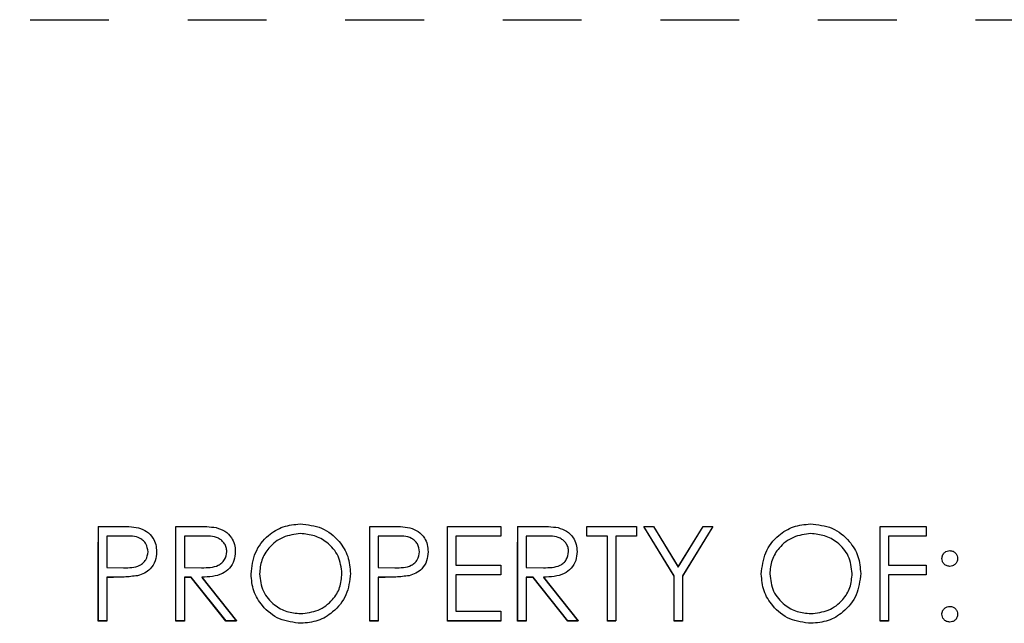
# Model space of a CAD drawing. Header units: inches. Extents: x 220 to 877, y 4 to 174.
# Tile 50 of 256: x 241.986 to 243.236, y 32.538 to 33.305. Entities that reach past the tile are written whole.
import ezdxf

# ---------------------------------------------------------------- set-up
doc = ezdxf.new("R2010")
doc.units = ezdxf.units.IN
doc.header["$LTSCALE"] = 0.5
doc.header["$MEASUREMENT"] = 0
doc.linetypes.add('HIDDEN', pattern=[0.225, 0.15, -0.075])
doc.layers.add('SID-M-H', color=4, linetype='HIDDEN')
doc.layers.add('SID-M-S', color=105, linetype='Continuous')

msp = doc.modelspace()

# ---------------------------------------------------------------- linework, layer by layer
at = {"layer": 'SID-M-H'}
for p, q in [((240.99957, 33.30457), (252.19957, 33.30457)), ((242.08611, 32.66133), (242.10964, 32.66133)), ((242.08611, 32.54133), (242.08611, 32.66133)), ((242.18457, 32.66133), (242.20859, 32.66133)), ((242.18457, 32.54133), (242.18457, 32.66133)), ((242.43072, 32.66133), (242.45426, 32.66133)), ((242.43072, 32.54133), (242.43072, 32.66133)), ((242.52919, 32.66133), (242.59688, 32.66133)), ((242.52919, 32.54133), (242.52919, 32.66133)), ((242.59688, 32.66133), (242.59688, 32.64903)), ((242.61842, 32.66133), (242.64243, 32.66133)), ((242.61842, 32.54133), (242.61842, 32.66133)), ((242.70611, 32.66133), (242.76919, 32.66133)), ((242.70611, 32.64903), (242.70611, 32.66133)), ((242.76919, 32.66133), (242.76919, 32.64903)), ((242.77842, 32.66133), (242.79075, 32.66133)), ((242.81688, 32.59838), (242.77842, 32.66133)), ((242.79075, 32.66133), (242.82229, 32.60977)), ((242.82229, 32.60977), (242.85378, 32.66133)), ((242.86611, 32.66133), (242.82765, 32.59838)), ((242.85378, 32.66133), (242.86611, 32.66133)), ((243.07842, 32.66133), (243.13688, 32.66133)), ((243.07842, 32.54133), (243.07842, 32.66133)), ((243.13688, 32.66133), (243.13688, 32.64903)), ((242.09688, 32.64903), (242.09688, 32.60903)), ((242.11883, 32.64903), (242.09688, 32.64903)), ((242.19534, 32.64903), (242.19534, 32.60903)), ((242.21784, 32.64903), (242.19534, 32.64903)), ((242.44149, 32.64903), (242.44149, 32.60903)), ((242.46344, 32.64903), (242.44149, 32.64903)), ((242.53996, 32.64903), (242.53996, 32.6121)), ((242.59688, 32.64903), (242.53996, 32.64903)), ((242.62919, 32.64903), (242.62919, 32.60903)), ((242.65169, 32.64903), (242.62919, 32.64903)), ((242.73226, 32.64903), (242.70611, 32.64903)), ((242.73226, 32.54133), (242.73226, 32.64903)), ((242.74303, 32.64903), (242.74303, 32.54133)), ((242.76919, 32.64903), (242.74303, 32.64903)), ((243.08919, 32.64903), (243.08919, 32.6121)), ((243.13688, 32.64903), (243.08919, 32.64903)), ((242.09688, 32.60903), (242.11789, 32.60876)), ((242.19534, 32.60903), (242.21731, 32.60886)), ((242.44149, 32.60903), (242.4625, 32.60876)), ((242.53996, 32.6121), (242.59688, 32.6121)), ((242.59688, 32.6121), (242.59688, 32.59979)), ((242.62919, 32.60903), (242.65116, 32.60886)), ((243.08919, 32.6121), (243.13688, 32.6121)), ((243.13688, 32.6121), (243.13688, 32.59979)), ((242.09688, 32.59672), (242.09688, 32.54133)), ((242.10546, 32.59672), (242.09688, 32.59672)), ((242.19534, 32.59672), (242.19534, 32.54133)), ((242.20409, 32.59672), (242.19534, 32.59672)), ((242.24818, 32.54133), (242.20409, 32.59672)), ((242.21741, 32.59672), (242.26149, 32.54133)), ((242.44149, 32.59672), (242.44149, 32.54133)), ((242.45008, 32.59672), (242.44149, 32.59672)), ((242.53996, 32.59979), (242.53996, 32.55364)), ((242.59688, 32.59979), (242.53996, 32.59979)), ((242.62919, 32.59672), (242.62919, 32.54133)), ((242.63794, 32.59672), (242.62919, 32.59672)), ((242.68202, 32.54133), (242.63794, 32.59672)), ((242.65125, 32.59672), (242.69534, 32.54133)), ((242.81688, 32.54133), (242.81688, 32.59838)), ((242.82765, 32.59838), (242.82765, 32.54133)), ((243.08919, 32.59979), (243.08919, 32.54133)), ((243.13688, 32.59979), (243.08919, 32.59979)), ((242.53996, 32.55364), (242.59688, 32.55364)), ((242.59688, 32.55364), (242.59688, 32.54133)), ((242.09688, 32.54133), (242.08611, 32.54133)), ((242.19534, 32.54133), (242.18457, 32.54133)), ((242.26149, 32.54133), (242.24818, 32.54133)), ((242.44149, 32.54133), (242.43072, 32.54133)), ((242.59688, 32.54133), (242.52919, 32.54133)), ((242.62919, 32.54133), (242.61842, 32.54133)), ((242.69534, 32.54133), (242.68202, 32.54133)), ((242.74303, 32.54133), (242.73226, 32.54133)), ((242.82765, 32.54133), (242.81688, 32.54133)), ((243.08919, 32.54133), (243.07842, 32.54133))]:
    msp.add_line(p, q, dxfattribs=at)
at = {"layer": 'SID-M-S'}
for p, q in [((242.08616, 32.66148), (242.1097, 32.66148)), ((242.08616, 32.54148), (242.08616, 32.66148)), ((242.18462, 32.66148), (242.20864, 32.66148)), ((242.18462, 32.54148), (242.18462, 32.66148)), ((242.43078, 32.66148), (242.45431, 32.66148)), ((242.43078, 32.54148), (242.43078, 32.66148)), ((242.52924, 32.66148), (242.59693, 32.66148)), ((242.52924, 32.54148), (242.52924, 32.66148)), ((242.59693, 32.66148), (242.59693, 32.64917)), ((242.61847, 32.66148), (242.64248, 32.66148)), ((242.61847, 32.54148), (242.61847, 32.66148)), ((242.70616, 32.66148), (242.76924, 32.66148)), ((242.70616, 32.64917), (242.70616, 32.66148)), ((242.76924, 32.66148), (242.76924, 32.64917)), ((242.77847, 32.66148), (242.7908, 32.66148)), ((242.81693, 32.59852), (242.77847, 32.66148)), ((242.7908, 32.66148), (242.82234, 32.60992)), ((242.82234, 32.60992), (242.85383, 32.66148)), ((242.86616, 32.66148), (242.8277, 32.59852)), ((242.85383, 32.66148), (242.86616, 32.66148)), ((243.07847, 32.66148), (243.13693, 32.66148)), ((243.07847, 32.54148), (243.07847, 32.66148)), ((243.13693, 32.66148), (243.13693, 32.64917)), ((242.09693, 32.64917), (242.09693, 32.60917)), ((242.11888, 32.64917), (242.09693, 32.64917)), ((242.19539, 32.64917), (242.19539, 32.60917)), ((242.21789, 32.64917), (242.19539, 32.64917)), ((242.44155, 32.64917), (242.44155, 32.60917)), ((242.46349, 32.64917), (242.44155, 32.64917)), ((242.54001, 32.64917), (242.54001, 32.61225)), ((242.59693, 32.64917), (242.54001, 32.64917)), ((242.62924, 32.64917), (242.62924, 32.60917)), ((242.65174, 32.64917), (242.62924, 32.64917)), ((242.73232, 32.64917), (242.70616, 32.64917)), ((242.73232, 32.54148), (242.73232, 32.64917)), ((242.74309, 32.64917), (242.74309, 32.54148)), ((242.76924, 32.64917), (242.74309, 32.64917)), ((243.08924, 32.64917), (243.08924, 32.61225)), ((243.13693, 32.64917), (243.08924, 32.64917)), ((242.09693, 32.60917), (242.11794, 32.60891)), ((242.19539, 32.60917), (242.21736, 32.609)), ((242.44155, 32.60917), (242.46256, 32.60891)), ((242.54001, 32.61225), (242.59693, 32.61225)), ((242.59693, 32.61225), (242.59693, 32.59994)), ((242.62924, 32.60917), (242.65121, 32.609)), ((243.08924, 32.61225), (243.13693, 32.61225)), ((243.13693, 32.61225), (243.13693, 32.59994)), ((242.09693, 32.59686), (242.09693, 32.54148)), ((242.10551, 32.59686), (242.09693, 32.59686)), ((242.19539, 32.59686), (242.19539, 32.54148)), ((242.20414, 32.59686), (242.19539, 32.59686)), ((242.24823, 32.54148), (242.20414, 32.59686)), ((242.21746, 32.59686), (242.26155, 32.54148)), ((242.44155, 32.59686), (242.44155, 32.54148)), ((242.45013, 32.59686), (242.44155, 32.59686)), ((242.54001, 32.59994), (242.54001, 32.55379)), ((242.59693, 32.59994), (242.54001, 32.59994)), ((242.62924, 32.59686), (242.62924, 32.54148)), ((242.63799, 32.59686), (242.62924, 32.59686)), ((242.68208, 32.54148), (242.63799, 32.59686)), ((242.65131, 32.59686), (242.69539, 32.54148)), ((242.81693, 32.54148), (242.81693, 32.59852)), ((242.8277, 32.59852), (242.8277, 32.54148)), ((243.08924, 32.59994), (243.08924, 32.54148)), ((243.13693, 32.59994), (243.08924, 32.59994)), ((242.54001, 32.55379), (242.59693, 32.55379)), ((242.59693, 32.55379), (242.59693, 32.54148)), ((242.09693, 32.54148), (242.08616, 32.54148)), ((242.19539, 32.54148), (242.18462, 32.54148)), ((242.26155, 32.54148), (242.24823, 32.54148)), ((242.44155, 32.54148), (242.43078, 32.54148)), ((242.59693, 32.54148), (242.52924, 32.54148)), ((242.62924, 32.54148), (242.61847, 32.54148)), ((242.69539, 32.54148), (242.68208, 32.54148)), ((242.74309, 32.54148), (242.73232, 32.54148)), ((242.8277, 32.54148), (242.81693, 32.54148)), ((243.08924, 32.54148), (243.07847, 32.54148))]:
    msp.add_line(p, q, dxfattribs=at)
for points, knots in [([(242.1097, 32.66148), (242.11483, 32.6615), (242.12398, 32.66153), (242.13304, 32.66024), (242.13703, 32.65968)], [0, 0, 0, 0, 0.5603137, 1, 1, 1, 1]), ([(242.13703, 32.65968), (242.14067, 32.65836), (242.14796, 32.65573), (242.1555, 32.64761), (242.15948, 32.63839), (242.15983, 32.63233), (242.16001, 32.62929)], [0, 0, 0, 0, 0.2797054, 0.5593809, 0.7795086, 1, 1, 1, 1]), ([(242.20864, 32.66148), (242.21374, 32.6615), (242.22284, 32.66153), (242.23186, 32.66036), (242.23583, 32.65985)], [0, 0, 0, 0, 0.5602397, 1, 1, 1, 1]), ([(242.23583, 32.65985), (242.23959, 32.6586), (242.24712, 32.6561), (242.25504, 32.64801), (242.25941, 32.6387), (242.25981, 32.63249), (242.26001, 32.62939)], [0, 0, 0, 0, 0.2797971, 0.5594998, 0.7796265, 1, 1, 1, 1]), ([(242.28001, 32.60095), (242.28112, 32.61021), (242.28333, 32.62872), (242.29976, 32.64981), (242.32049, 32.66238), (242.33504, 32.66383), (242.34232, 32.66456)], [0, 0, 0, 0, 0.279731, 0.5593268, 0.7796805, 1, 1, 1, 1]), ([(242.34232, 32.66456), (242.35172, 32.66357), (242.37052, 32.6616), (242.39155, 32.64457), (242.40431, 32.62366), (242.40554, 32.60891), (242.40616, 32.60153)], [0, 0, 0, 0, 0.2797673, 0.5593585, 0.7795711, 1, 1, 1, 1]), ([(242.45431, 32.66148), (242.45944, 32.6615), (242.4686, 32.66153), (242.47766, 32.66024), (242.48164, 32.65968)], [0, 0, 0, 0, 0.56031372, 1, 1, 1, 1]), ([(242.48164, 32.65968), (242.48529, 32.65836), (242.49258, 32.65573), (242.50012, 32.64761), (242.50409, 32.63839), (242.50445, 32.63233), (242.50462, 32.62929)], [0, 0, 0, 0, 0.2797054, 0.5593809, 0.7795086, 1, 1, 1, 1]), ([(242.64248, 32.66148), (242.64758, 32.6615), (242.65668, 32.66153), (242.6657, 32.66036), (242.66967, 32.65985)], [0, 0, 0, 0, 0.5602397, 1, 1, 1, 1]), ([(242.66967, 32.65985), (242.67344, 32.6586), (242.68096, 32.6561), (242.68889, 32.64801), (242.69326, 32.6387), (242.69366, 32.63249), (242.69385, 32.62939)], [0, 0, 0, 0, 0.2797971, 0.5594998, 0.7796265, 1, 1, 1, 1]), ([(242.9277, 32.60095), (242.92881, 32.61021), (242.93103, 32.62872), (242.94745, 32.64981), (242.96818, 32.66238), (242.98273, 32.66383), (242.99001, 32.66456)], [0, 0, 0, 0, 0.279731, 0.5593268, 0.7796805, 1, 1, 1, 1]), ([(242.99001, 32.66456), (242.99941, 32.66357), (243.01821, 32.6616), (243.03924, 32.64457), (243.052, 32.62366), (243.05324, 32.60891), (243.05385, 32.60153)], [0, 0, 0, 0, 0.2797673, 0.5593585, 0.7795711, 1, 1, 1, 1]), ([(242.14924, 32.62924), (242.14869, 32.63269), (242.14788, 32.63787), (242.14346, 32.64328), (242.13498, 32.64936), (242.12603, 32.64925), (242.11888, 32.64917)], [0, 0, 0, 0, 0.2489693, 0.3747291, 0.500383, 1, 1, 1, 1]), ([(242.24924, 32.62941), (242.24911, 32.63117), (242.24885, 32.63469), (242.24646, 32.63948), (242.24309, 32.64354), (242.23419, 32.64941), (242.22513, 32.64928), (242.21789, 32.64917)], [0, 0, 0, 0, 0.1253074, 0.250617, 0.3759543, 0.5012806, 1, 1, 1, 1]), ([(242.34284, 32.65225), (242.33527, 32.65127), (242.32012, 32.6493), (242.30278, 32.63593), (242.29241, 32.61893), (242.29132, 32.60698), (242.29078, 32.601)], [0, 0, 0, 0, 0.2796271, 0.5593495, 0.7796302, 1, 1, 1, 1]), ([(242.39539, 32.60155), (242.39447, 32.60917), (242.39263, 32.62441), (242.37803, 32.64093), (242.36073, 32.65049), (242.34881, 32.65166), (242.34284, 32.65225)], [0, 0, 0, 0, 0.279468, 0.5588703, 0.7795158, 1, 1, 1, 1]), ([(242.49385, 32.62924), (242.49331, 32.63269), (242.49249, 32.63787), (242.48807, 32.64328), (242.4796, 32.64936), (242.47065, 32.64925), (242.46349, 32.64917)], [0, 0, 0, 0, 0.2489693, 0.3747291, 0.500383, 1, 1, 1, 1]), ([(242.68309, 32.62941), (242.68296, 32.63117), (242.6827, 32.63469), (242.68031, 32.63948), (242.67693, 32.64354), (242.66803, 32.64941), (242.65898, 32.64928), (242.65174, 32.64917)], [0, 0, 0, 0, 0.1253074, 0.250617, 0.3759543, 0.5012806, 1, 1, 1, 1]), ([(242.99054, 32.65225), (242.98296, 32.65127), (242.96781, 32.6493), (242.95048, 32.63593), (242.9401, 32.61893), (242.93901, 32.60698), (242.93847, 32.601)], [0, 0, 0, 0, 0.2796271, 0.5593495, 0.7796302, 1, 1, 1, 1]), ([(243.04309, 32.60155), (243.04216, 32.60917), (243.04032, 32.62441), (243.02572, 32.64093), (243.00843, 32.65049), (242.9965, 32.65166), (242.99054, 32.65225)], [0, 0, 0, 0, 0.279468, 0.5588703, 0.7795158, 1, 1, 1, 1]), ([(242.11794, 32.60891), (242.12525, 32.60888), (242.1344, 32.60885), (242.14326, 32.61485), (242.14788, 32.62037), (242.1487, 32.6257), (242.14924, 32.62924)], [0, 0, 0, 0, 0.4997206, 0.6253498, 0.7510825, 1, 1, 1, 1]), ([(242.16001, 32.62929), (242.15972, 32.62533), (242.15915, 32.61743), (242.15314, 32.6078), (242.14496, 32.60159), (242.13903, 32.59975), (242.13607, 32.59884)], [0, 0, 0, 0, 0.2800989, 0.5593238, 0.7794579, 1, 1, 1, 1]), ([(242.21736, 32.609), (242.22473, 32.60903), (242.23396, 32.60906), (242.24306, 32.61491), (242.24782, 32.62043), (242.24867, 32.62583), (242.24924, 32.62941)], [0, 0, 0, 0, 0.4998271, 0.6254978, 0.7512079, 1, 1, 1, 1]), ([(242.26001, 32.62939), (242.25969, 32.62559), (242.25906, 32.61801), (242.25313, 32.60793), (242.23961, 32.59784), (242.22659, 32.59727), (242.21746, 32.59686)], [0, 0, 0, 0, 0.1871202, 0.3739789, 0.5609112, 1, 1, 1, 1]), ([(242.46256, 32.60891), (242.46987, 32.60888), (242.47902, 32.60885), (242.48788, 32.61485), (242.49249, 32.62037), (242.49331, 32.6257), (242.49385, 32.62924)], [0, 0, 0, 0, 0.4997206, 0.6253498, 0.7510825, 1, 1, 1, 1]), ([(242.50462, 32.62929), (242.50434, 32.62533), (242.50377, 32.61743), (242.49775, 32.6078), (242.48958, 32.60159), (242.48365, 32.59975), (242.48068, 32.59884)], [0, 0, 0, 0, 0.2800989, 0.5593238, 0.7794579, 1, 1, 1, 1]), ([(242.65121, 32.609), (242.65858, 32.60903), (242.6678, 32.60906), (242.6769, 32.61491), (242.68167, 32.62043), (242.68252, 32.62583), (242.68309, 32.62941)], [0, 0, 0, 0, 0.4998271, 0.6254978, 0.7512079, 1, 1, 1, 1]), ([(242.69385, 32.62939), (242.69354, 32.62559), (242.69291, 32.61801), (242.68698, 32.60793), (242.67345, 32.59784), (242.66044, 32.59727), (242.65131, 32.59686)], [0, 0, 0, 0, 0.1871202, 0.3739789, 0.5609112, 1, 1, 1, 1]), ([(243.15693, 32.62071), (243.15711, 32.62218), (243.15748, 32.62512), (243.16019, 32.62838), (243.16346, 32.63039), (243.16578, 32.6306), (243.16693, 32.63071)], [0, 0, 0, 0, 0.2795852, 0.5594544, 0.7796968, 1, 1, 1, 1]), ([(243.16693, 32.63071), (243.16841, 32.63054), (243.17137, 32.63021), (243.1746, 32.62745), (243.17666, 32.6242), (243.17684, 32.62187), (243.17693, 32.62071)], [0, 0, 0, 0, 0.27960164, 0.55921202, 0.77947519, 1, 1, 1, 1]), ([(243.16693, 32.61071), (243.16546, 32.61088), (243.1625, 32.61123), (243.15925, 32.61396), (243.15724, 32.61723), (243.15703, 32.61955), (243.15693, 32.62071)], [0, 0, 0, 0, 0.2796468, 0.5592988, 0.7796148, 1, 1, 1, 1]), ([(243.17693, 32.62071), (243.17677, 32.61923), (243.17644, 32.61627), (243.17368, 32.61303), (243.17042, 32.611), (243.16809, 32.61081), (243.16693, 32.61071)], [0, 0, 0, 0, 0.2795175, 0.5593264, 0.7795441, 1, 1, 1, 1]), ([(242.13607, 32.59884), (242.13039, 32.59812), (242.12024, 32.59684), (242.11001, 32.59686), (242.10551, 32.59686)], [0, 0, 0, 0, 0.5596942, 1, 1, 1, 1]), ([(242.34328, 32.5384), (242.33398, 32.53943), (242.31538, 32.54149), (242.2947, 32.55845), (242.28195, 32.57905), (242.28065, 32.59365), (242.28001, 32.60095)], [0, 0, 0, 0, 0.27966329, 0.55935394, 0.77963639, 1, 1, 1, 1]), ([(242.29078, 32.601), (242.2917, 32.59344), (242.29353, 32.57831), (242.30804, 32.562), (242.32504, 32.55217), (242.33691, 32.5512), (242.34284, 32.55071)], [0, 0, 0, 0, 0.279416, 0.5590765, 0.779478, 1, 1, 1, 1]), ([(242.34284, 32.55071), (242.35047, 32.55158), (242.3657, 32.55332), (242.38336, 32.56646), (242.39374, 32.58356), (242.39484, 32.59556), (242.39539, 32.60155)], [0, 0, 0, 0, 0.2798297, 0.559389, 0.7796538, 1, 1, 1, 1]), ([(242.40616, 32.60153), (242.40511, 32.59222), (242.403, 32.57359), (242.3859, 32.55295), (242.36522, 32.54027), (242.35059, 32.53903), (242.34328, 32.5384)], [0, 0, 0, 0, 0.2796304, 0.5593429, 0.7795972, 1, 1, 1, 1]), ([(242.48068, 32.59884), (242.475, 32.59812), (242.46485, 32.59684), (242.45463, 32.59686), (242.45013, 32.59686)], [0, 0, 0, 0, 0.5596942, 1, 1, 1, 1]), ([(242.99097, 32.5384), (242.98167, 32.53943), (242.96307, 32.54149), (242.94239, 32.55845), (242.92964, 32.57905), (242.92835, 32.59365), (242.9277, 32.60095)], [0, 0, 0, 0, 0.27966329, 0.55935394, 0.77963639, 1, 1, 1, 1]), ([(242.93847, 32.601), (242.93939, 32.59344), (242.94122, 32.57831), (242.95573, 32.562), (242.97273, 32.55217), (242.9846, 32.5512), (242.99054, 32.55071)], [0, 0, 0, 0, 0.279416, 0.5590765, 0.779478, 1, 1, 1, 1]), ([(242.99054, 32.55071), (242.99816, 32.55158), (243.01339, 32.55332), (243.03105, 32.56646), (243.04143, 32.58356), (243.04253, 32.59556), (243.04309, 32.60155)], [0, 0, 0, 0, 0.2798297, 0.559389, 0.7796538, 1, 1, 1, 1]), ([(243.05385, 32.60153), (243.0528, 32.59222), (243.05069, 32.57359), (243.0336, 32.55295), (243.01291, 32.54027), (242.99828, 32.53903), (242.99097, 32.5384)], [0, 0, 0, 0, 0.2796304, 0.5593429, 0.7795972, 1, 1, 1, 1]), ([(243.15693, 32.54994), (243.15711, 32.55142), (243.15746, 32.55437), (243.16017, 32.55763), (243.16345, 32.55964), (243.16577, 32.55984), (243.16693, 32.55994)], [0, 0, 0, 0, 0.27957625, 0.55928373, 0.7795524, 1, 1, 1, 1]), ([(243.16693, 32.55994), (243.16841, 32.55977), (243.17137, 32.55944), (243.1746, 32.55669), (243.17666, 32.55343), (243.17684, 32.5511), (243.17693, 32.54994)], [0, 0, 0, 0, 0.27960164, 0.55921202, 0.77947519, 1, 1, 1, 1]), ([(243.16693, 32.53994), (243.16546, 32.54012), (243.16252, 32.54049), (243.15926, 32.5432), (243.15725, 32.54647), (243.15704, 32.54878), (243.15693, 32.54994)], [0, 0, 0, 0, 0.2795812, 0.5591432, 0.7795754, 1, 1, 1, 1]), ([(243.17693, 32.54994), (243.17676, 32.54847), (243.17641, 32.54552), (243.17368, 32.54227), (243.17041, 32.54025), (243.16809, 32.54005), (243.16693, 32.53994)], [0, 0, 0, 0, 0.2794691, 0.5593578, 0.7796739, 1, 1, 1, 1])]:
    msp.add_open_spline(points, degree=3, knots=knots, dxfattribs=at)

doc.saveas('drawing.dxf')
